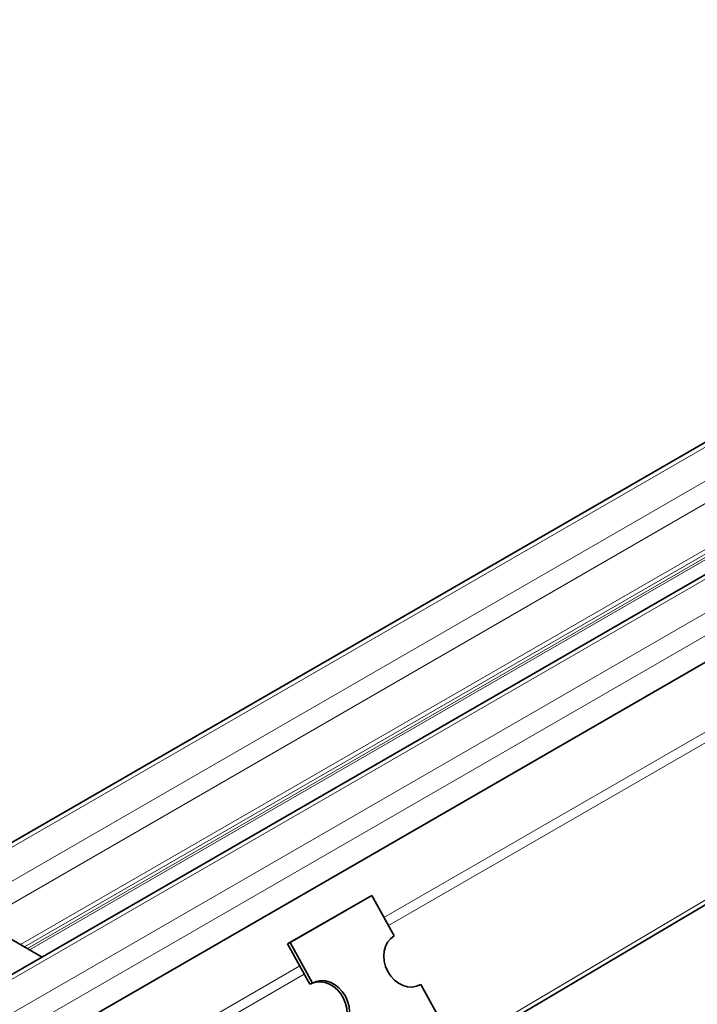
# Model space of a CAD drawing. Header units: millimetres. Extents: x -300186 to 535164, y -28581 to 763383.
# Tile 142 of 256: x 3232 to 3306, y 136502 to 136609. Entities that reach past the tile are written whole.
import ezdxf

# ---------------------------------------------------------------- set-up
doc = ezdxf.new("R2010")
doc.units = ezdxf.units.MM
doc.header["$LTSCALE"] = 10
doc.layers.add('Visible (ISO)', color=7, linetype='Continuous', lineweight=35)
doc.layers.add('Visible Narrow (ISO)', color=7, linetype='Continuous', lineweight=9)

msp = doc.modelspace()

# ---------------------------------------------------------------- linework, layer by layer
at = {"layer": 'Visible (ISO)'}
for p, q in [((3705.965, 136793.529), (2870.829, 136311.363)), ((2883.204, 136304.219), (3718.34, 136786.385)), ((3728.105, 136782.534), (2891.86, 136299.728)), ((3279.666, 136496.987), (3362.128, 136545.8)), ((3261.287, 136508.607), (3270.126, 136513.71)), ((3261.546, 136508.736), (3270.384, 136513.839)), ((3270.384, 136513.839), (3270.126, 136513.71)), ((3272.796, 136509.461), (3270.384, 136513.839)), ((3228.364, 136510.856), (3234.737, 136507.176)), ((3261.546, 136508.736), (3261.287, 136508.607)), ((3261.287, 136508.607), (3263.698, 136504.229)), ((3263.957, 136504.358), (3261.546, 136508.736)), ((3263.698, 136504.229), (3263.957, 136504.358)), ((3275.473, 136504.1), (3275.689, 136504.208)), ((3280.507, 136495.46), (3275.689, 136504.208))]:
    msp.add_line(p, q, dxfattribs=at)
for centre, major_axis, start_param, end_param in [((3274.242, 136506.835), (1.34, -2.684), 3.190908, 6.3325006), ((3265.145, 136501.602), (1.34, -2.684), 0.0493153, 3.0922773), ((3265.404, 136501.732), (-1.34, 2.684), 3.190908, 6.3325006)]:
    msp.add_ellipse(centre, major_axis=major_axis, ratio=0.8159992, start_param=start_param, end_param=end_param, dxfattribs=at)
at = {"layer": 'Visible Narrow (ISO)'}
for p, q in [((3706.715, 136793.455), (2871.092, 136311.007)), ((2874.274, 136309.17), (3709.897, 136791.617)), ((3710.958, 136789.78), (2877.011, 136308.301)), ((3719.09, 136786.31), (2883.466, 136303.863)), ((2886.648, 136302.026), (3722.272, 136784.473)), ((3723.332, 136782.636), (2889.386, 136301.157)), ((3402.963, 136587.256), (3271.691, 136511.466)), ((3403.45, 136586.372), (3272.178, 136510.583)), ((3317.746, 136557.814), (3232.388, 136508.532)), ((3318.184, 136557.561), (3232.826, 136508.279)), ((3318.499, 136557.379), (3233.141, 136508.098)), ((3318.718, 136557.253), (3233.36, 136507.971)), ((3360.935, 136545.596), (3279.457, 136497.366)), ((3262.602, 136506.219), (3131.331, 136430.429)), ((3263.089, 136505.335), (3131.817, 136429.545))]:
    msp.add_line(p, q, dxfattribs=at)

doc.saveas('drawing.dxf')
